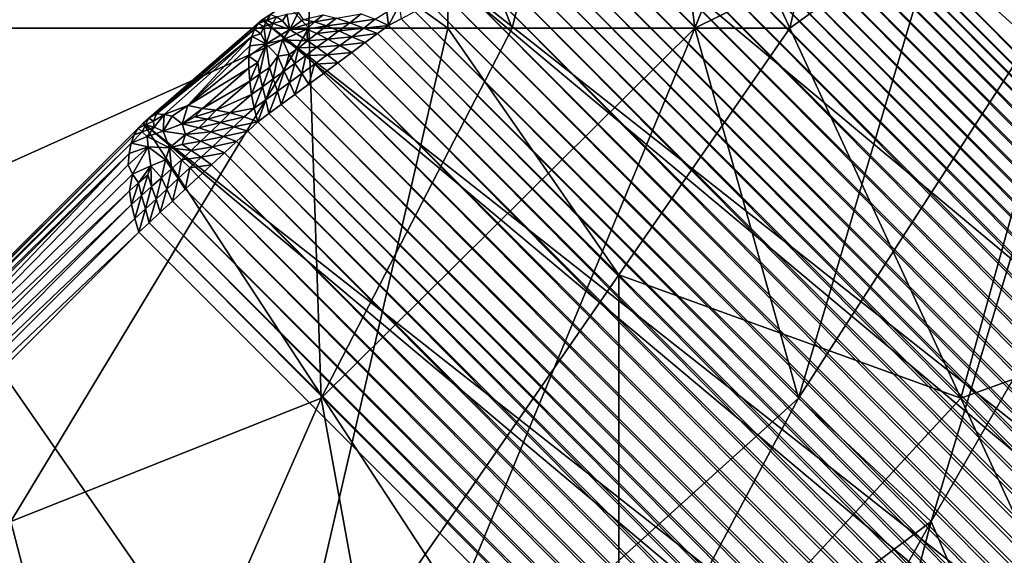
# Model space of a CAD drawing. Extents: x -0.3 to 0.3, y -0.266 to 0.266.
# Tile 122 of 256: x -0.24245 to -0.23292, y 0.19917 to 0.20436. Entities that reach past the tile are written whole.
import ezdxf

# ---------------------------------------------------------------- set-up
doc = ezdxf.new("R2010")
doc.units = 0

msp = doc.modelspace()

# ---------------------------------------------------------------- linework, layer by layer
for points in [[(-0.2383077, 0.204275, 1.178124), (-0.2383077, 0.2114406, 1.1786654), (-0.2449286, 0.2090521, 1.1808113)], [(-0.2349973, 0.204275, 1.1767485), (-0.233342, 0.2114406, 1.1769414), (-0.2383077, 0.2114406, 1.1786654)], [(-0.2349973, 0.204275, 1.1767485), (-0.2383077, 0.2114406, 1.1786654), (-0.2383077, 0.204275, 1.178124)], [(-0.2365003, 0.2090521, 0.8666228), (-0.2330611, 0.2114406, 0.8588167), (-0.2359153, 0.204275, 0.8572555)], [(-0.2334953, 0.2054693, 0.8494494), (-0.2359153, 0.204275, 0.8572555), (-0.2330611, 0.2114406, 0.8588167)], [(-0.2349973, 0.204275, 1.1767485), (-0.2316868, 0.2066635, 1.175662), (-0.233342, 0.2114406, 1.1769414)], [(-0.2449286, 0.204275, 1.1807516), (-0.2383077, 0.204275, 1.178124), (-0.2449286, 0.2090521, 1.1808113)], [(-0.2395802, 0.2090521, 0.8759901), (-0.2396533, 0.204275, 0.8697453), (-0.2429354, 0.2078578, 0.8837962)], [(-0.2376858, 0.204275, 0.8635004), (-0.2396533, 0.204275, 0.8697453), (-0.2395802, 0.2090521, 0.8759901)], [(-0.2376858, 0.204275, 0.8635004), (-0.2395802, 0.2090521, 0.8759901), (-0.2365003, 0.2090521, 0.8666228)], [(-0.2365003, 0.2090521, 0.8666228), (-0.2359153, 0.204275, 0.8572555), (-0.2376858, 0.204275, 0.8635004)], [(-0.2429354, 0.2078578, 0.8837962), (-0.2396533, 0.204275, 0.8697453), (-0.2449693, 0.2018865, 0.882235)], [(-0.2342118, 0.2066809, 0.0024797), (-0.2060976, 0.177305, 0.0023516), (-0.2352467, 0.2064856, 0.0023385)], [(-0.1964113, 0.174949, 0.5771471), (-0.2342118, 0.2066809, 0.0024797), (-0.2352467, 0.2064856, 0.0023385)], [(-0.233342, 0.2006922, 1.1756082), (-0.2316868, 0.2066635, 1.175662), (-0.2349973, 0.204275, 1.1767485)], [(-0.1948532, 0.1750586, 0.5769998), (-0.2325761, 0.206725, 0.0035146), (-0.2342118, 0.2066809, 0.0024797)], [(-0.2325761, 0.206725, 0.0035146), (-0.2058785, 0.1783476, 0.0024797), (-0.2342118, 0.2066809, 0.0024797)], [(-0.1948532, 0.1750586, 0.5769998), (-0.2342118, 0.2066809, 0.0024797), (-0.1964113, 0.174949, 0.5771471)], [(-0.2342118, 0.2066809, 0.0024797), (-0.2058785, 0.1783476, 0.0024797), (-0.2060976, 0.177305, 0.0023516)], [(-0.233342, 0.2006922, 1.1756082), (-0.2300316, 0.2018865, 1.1741434), (-0.2316868, 0.2066635, 1.175662)], [(-0.2352467, 0.2064856, 0.0023385), (-0.2374159, 0.2058528, 0.0017095), (-0.1994246, 0.1741279, 0.57737)], [(-0.2061356, 0.1772379, 0.002231), (-0.2353611, 0.2064553, 0.002259), (-0.2352467, 0.2064856, 0.0023385)], [(-0.2061356, 0.1772379, 0.002231), (-0.2352467, 0.2064856, 0.0023385), (-0.2060976, 0.177305, 0.0023516)], [(-0.1964113, 0.174949, 0.5771471), (-0.2352467, 0.2064856, 0.0023385), (-0.1979438, 0.174637, 0.5772712)], [(-0.1994246, 0.1741279, 0.57737), (-0.1979438, 0.174637, 0.5772712), (-0.2352467, 0.2064856, 0.0023385)], [(-0.2062721, 0.1771016, 0.0019761), (-0.2355186, 0.2063653, 0.0019689), (-0.2354558, 0.2064238, 0.0021356)], [(-0.2061942, 0.1771695, 0.0021048), (-0.2354558, 0.2064238, 0.0021356), (-0.2353611, 0.2064553, 0.002259)], [(-0.2062721, 0.1771016, 0.0019761), (-0.2354558, 0.2064238, 0.0021356), (-0.2061942, 0.1771695, 0.0021048)], [(-0.2061942, 0.1771695, 0.0021048), (-0.2353611, 0.2064553, 0.002259), (-0.2061356, 0.1772379, 0.002231)], [(-0.2064777, 0.1769738, 0.0017242), (-0.2356887, 0.206194, 0.0017202), (-0.2356063, 0.2062877, 0.0018427)], [(-0.2063674, 0.1770358, 0.0018482), (-0.2356063, 0.2062877, 0.0018427), (-0.2355186, 0.2063653, 0.0019689)], [(-0.2064777, 0.1769738, 0.0017242), (-0.2356063, 0.2062877, 0.0018427), (-0.2063674, 0.1770358, 0.0018482)], [(-0.2063674, 0.1770358, 0.0018482), (-0.2355186, 0.2063653, 0.0019689), (-0.2062721, 0.1771016, 0.0019761)], [(-0.2066003, 0.176917, 0.0016071), (-0.2357639, 0.2060866, 0.0016044), (-0.2356887, 0.206194, 0.0017202)], [(-0.2066003, 0.176917, 0.0016071), (-0.2356887, 0.206194, 0.0017202), (-0.2064777, 0.1769738, 0.0017242)], [(-0.2067322, 0.1768669, 0.0014997), (-0.2358301, 0.2059683, 0.0014982), (-0.2357639, 0.2060866, 0.0016044)], [(-0.2067322, 0.1768669, 0.0014997), (-0.2357639, 0.2060866, 0.0016044), (-0.2066003, 0.176917, 0.0016071)], [(-0.20687, 0.1768247, 0.0014049), (-0.2358856, 0.2058418, 0.0014041), (-0.2358301, 0.2059683, 0.0014982)], [(-0.20687, 0.1768247, 0.0014049), (-0.2358301, 0.2059683, 0.0014982), (-0.2067322, 0.1768669, 0.0014997)], [(-0.1994246, 0.1741279, 0.57737), (-0.2374159, 0.2058528, 0.0017095), (-0.2388232, 0.205189, 0.0011957)], [(-0.2070106, 0.1767914, 0.0013248), (-0.2359291, 0.2057103, 0.0013245), (-0.2358856, 0.2058418, 0.0014041)], [(-0.2070106, 0.1767914, 0.0013248), (-0.2358856, 0.2058418, 0.0014041), (-0.20687, 0.1768247, 0.0014049)], [(-0.2071517, 0.1767644, 0.0012597), (-0.2359632, 0.2055759, 0.0012597), (-0.2359291, 0.2057103, 0.0013245)], [(-0.2071517, 0.1767644, 0.0012597), (-0.2359291, 0.2057103, 0.0013245), (-0.2070106, 0.1767914, 0.0013248)], [(-0.2072625, 0.1765157, 0.0011404), (-0.2362303, 0.2054834, 0.0011404), (-0.2360888, 0.2055326, 0.0012025)], [(-0.2072037, 0.1766475, 0.0012025), (-0.2360888, 0.2055326, 0.0012025), (-0.2359632, 0.2055759, 0.0012597)], [(-0.2072625, 0.1765157, 0.0011404), (-0.2360888, 0.2055326, 0.0012025), (-0.2072037, 0.1766475, 0.0012025)], [(-0.2072037, 0.1766475, 0.0012025), (-0.2359632, 0.2055759, 0.0012597), (-0.2071517, 0.1767644, 0.0012597)], [(-0.2073951, 0.1762211, 0.0010082), (-0.2365465, 0.2053724, 0.0010082), (-0.236384, 0.2054296, 0.0010751)], [(-0.2073268, 0.1763724, 0.001075), (-0.236384, 0.2054296, 0.0010751), (-0.2362303, 0.2054834, 0.0011404)], [(-0.2073951, 0.1762211, 0.0010082), (-0.236384, 0.2054296, 0.0010751), (-0.2073268, 0.1763724, 0.001075)], [(-0.2073268, 0.1763724, 0.001075), (-0.2362303, 0.2054834, 0.0011404), (-0.2072625, 0.1765157, 0.0011404)], [(-0.2349125, 0.2006922, 0.8478882), (-0.2359153, 0.204275, 0.8572555), (-0.2334953, 0.2054693, 0.8494494)], [(-0.2334953, 0.2054693, 0.8494494), (-0.231824, 0.2054693, 0.8416433), (-0.2349125, 0.2006922, 0.8478882)], [(-0.231824, 0.2054693, 0.8416433), (-0.2336268, 0.199498, 0.8400821), (-0.2349125, 0.2006922, 0.8478882)], [(-0.231824, 0.2054693, 0.8416433), (-0.2308772, 0.204275, 0.8338372), (-0.2336268, 0.199498, 0.8400821)], [(-0.2074655, 0.1760654, 0.0009411), (-0.2367134, 0.2053133, 0.0009411), (-0.2365465, 0.2053724, 0.0010082)], [(-0.2074655, 0.1760654, 0.0009411), (-0.2365465, 0.2053724, 0.0010082), (-0.2073951, 0.1762211, 0.0010082)], [(-0.2076061, 0.1757565, 0.0008137), (-0.2370448, 0.2051951, 0.0008137), (-0.2368809, 0.2052538, 0.0008758)], [(-0.2075365, 0.1759093, 0.0008758), (-0.2368809, 0.2052538, 0.0008758), (-0.2367134, 0.2053133, 0.0009411)], [(-0.2076061, 0.1757565, 0.0008137), (-0.2368809, 0.2052538, 0.0008758), (-0.2075365, 0.1759093, 0.0008758)], [(-0.2075365, 0.1759093, 0.0008758), (-0.2367134, 0.2053133, 0.0009411), (-0.2074655, 0.1760654, 0.0009411)], [(-0.2388525, 0.2051699, 0.001063), (-0.2401044, 0.2043545, 0.0008872), (-0.2388232, 0.205189, 0.0011957)], [(-0.2008284, 0.1734303, 0.5774418), (-0.2388232, 0.205189, 0.0011957), (-0.2401044, 0.2043545, 0.0008872)], [(-0.2388525, 0.2051699, 0.001063), (-0.2400255, 0.2044065, 0.0007814), (-0.2401044, 0.2043545, 0.0008872)], [(-0.1994246, 0.1741279, 0.57737), (-0.2388232, 0.205189, 0.0011957), (-0.2008284, 0.1734303, 0.5774418)], [(-0.2077349, 0.1754759, 0.0007054), (-0.2373455, 0.2050866, 0.0007054), (-0.2372009, 0.205139, 0.0007565)], [(-0.2076728, 0.1756109, 0.0007565), (-0.2372009, 0.205139, 0.0007565), (-0.2370448, 0.2051951, 0.0008137)], [(-0.2077349, 0.1754759, 0.0007054), (-0.2372009, 0.205139, 0.0007565), (-0.2076728, 0.1756109, 0.0007565)], [(-0.2076728, 0.1756109, 0.0007565), (-0.2370448, 0.2051951, 0.0008137), (-0.2076061, 0.1757565, 0.0008137)], [(-0.2077921, 0.1753526, 0.0006607), (-0.2374776, 0.2050382, 0.0006607), (-0.2373455, 0.2050866, 0.0007054)], [(-0.2077921, 0.1753526, 0.0006607), (-0.2373455, 0.2050866, 0.0007054), (-0.2077349, 0.1754759, 0.0007054)], [(-0.2079344, 0.1751166, 0.0005754), (-0.2377262, 0.2049084, 0.0005754), (-0.2375946, 0.2049772, 0.0006195)], [(-0.207859, 0.1752416, 0.0006195), (-0.2375946, 0.2049772, 0.0006195), (-0.2374776, 0.2050382, 0.0006607)], [(-0.2079344, 0.1751166, 0.0005754), (-0.2375946, 0.2049772, 0.0006195), (-0.207859, 0.1752416, 0.0006195)], [(-0.207859, 0.1752416, 0.0006195), (-0.2374776, 0.2050382, 0.0006607), (-0.2077921, 0.1753526, 0.0006607)], [(-0.2080165, 0.1749809, 0.0005298), (-0.2378691, 0.2048334, 0.0005298), (-0.2377262, 0.2049084, 0.0005754)], [(-0.2080165, 0.1749809, 0.0005298), (-0.2377262, 0.2049084, 0.0005754), (-0.2079344, 0.1751166, 0.0005754)], [(-0.2081926, 0.1746905, 0.0004379), (-0.2381749, 0.2046727, 0.0004379), (-0.2380199, 0.2047542, 0.0004835)], [(-0.2081033, 0.1748376, 0.0004836), (-0.2380199, 0.2047542, 0.0004835), (-0.2378691, 0.2048334, 0.0005298)], [(-0.2081926, 0.1746905, 0.0004379), (-0.2380199, 0.2047542, 0.0004835), (-0.2081033, 0.1748376, 0.0004836)], [(-0.2081033, 0.1748376, 0.0004836), (-0.2378691, 0.2048334, 0.0005298), (-0.2080165, 0.1749809, 0.0005298)], [(-0.2082823, 0.1745429, 0.000394), (-0.2383301, 0.2045908, 0.000394), (-0.2381749, 0.2046727, 0.0004379)], [(-0.2082823, 0.1745429, 0.000394), (-0.2381749, 0.2046727, 0.0004379), (-0.2081926, 0.1746905, 0.0004379)], [(-0.20837, 0.1743988, 0.0003529), (-0.2384819, 0.2045106, 0.0003529), (-0.2383301, 0.2045908, 0.000394)], [(-0.20837, 0.1743988, 0.0003529), (-0.2383301, 0.2045908, 0.000394), (-0.2082823, 0.1745429, 0.000394)], [(-0.2388811, 0.2042987, 0.0002556), (-0.2388996, 0.2044312, 0.0002825), (-0.2387803, 0.2044933, 0.0003202)], [(-0.2388811, 0.2042987, 0.0002556), (-0.2387803, 0.2044933, 0.0003202), (-0.2387602, 0.2043631, 0.0002831)], [(-0.2084537, 0.1742614, 0.0003156), (-0.2386265, 0.2044341, 0.0003156), (-0.2384819, 0.2045106, 0.0003529)], [(-0.2084537, 0.1742614, 0.0003156), (-0.2384819, 0.2045106, 0.0003529), (-0.20837, 0.1743988, 0.0003529)], [(-0.2401044, 0.2043545, 0.0008872), (-0.2400255, 0.2044065, 0.0007814), (-0.2400574, 0.2043497, 0.0006757)], [(-0.2400255, 0.2044065, 0.0007814), (-0.2399659, 0.2043833, 0.0005922), (-0.2400574, 0.2043497, 0.0006757)], [(-0.2400574, 0.2043497, 0.0006757), (-0.2399659, 0.2043833, 0.0005922), (-0.2400011, 0.2043178, 0.0005071)], [(-0.2399659, 0.2043833, 0.0005922), (-0.2399089, 0.2043435, 0.0004457), (-0.2400011, 0.2043178, 0.0005071)], [(-0.2399659, 0.2043833, 0.0005922), (-0.2398656, 0.20441, 0.0005134), (-0.2399089, 0.2043435, 0.0004457)], [(-0.2398656, 0.20441, 0.0005134), (-0.2398367, 0.2042592, 0.0003082), (-0.2399089, 0.2043435, 0.0004457)], [(-0.2398656, 0.20441, 0.0005134), (-0.2397556, 0.204424, 0.0004424), (-0.2398367, 0.2042592, 0.0003082)], [(-0.2397556, 0.204424, 0.0004424), (-0.2397071, 0.2043562, 0.0003415), (-0.2398367, 0.2042592, 0.0003082)], [(-0.2395137, 0.204404, 0.0003309), (-0.2395978, 0.2043334, 0.0003017), (-0.2397071, 0.2043562, 0.0003415)], [(-0.2393857, 0.2043709, 0.0002916), (-0.2395978, 0.2043334, 0.0003017), (-0.2395137, 0.204404, 0.0003309)], [(-0.2391453, 0.2044116, 0.0002738), (-0.2392552, 0.2043265, 0.0002631), (-0.2393857, 0.2043709, 0.0002916)], [(-0.2390096, 0.2043601, 0.0002569), (-0.2392552, 0.2043265, 0.0002631), (-0.2391453, 0.2044116, 0.0002738)], [(-0.2388811, 0.2042987, 0.0002556), (-0.2390096, 0.2043601, 0.0002569), (-0.2388996, 0.2044312, 0.0002825)], [(-0.2085313, 0.1741343, 0.0002831), (-0.2387602, 0.2043631, 0.0002831), (-0.2386265, 0.2044341, 0.0003156)], [(-0.2085313, 0.1741343, 0.0002831), (-0.2386265, 0.2044341, 0.0003156), (-0.2084537, 0.1742614, 0.0003156)], [(-0.2401452, 0.204319, 0.0007606), (-0.2412582, 0.2033531, 0.0007829), (-0.2401044, 0.2043545, 0.0008872)], [(-0.202131, 0.1725562, 0.5774854), (-0.2401044, 0.2043545, 0.0008872), (-0.2412582, 0.2033531, 0.0007829)], [(-0.2401452, 0.204319, 0.0007606), (-0.2412011, 0.2034026, 0.0006655), (-0.2412582, 0.2033531, 0.0007829)], [(-0.2401797, 0.2042651, 0.0006362), (-0.2412011, 0.2034026, 0.0006655), (-0.2401452, 0.204319, 0.0007606)], [(-0.2401452, 0.204319, 0.0007606), (-0.2400897, 0.2042885, 0.0005719), (-0.2401797, 0.2042651, 0.0006362)], [(-0.2401797, 0.2042651, 0.0006362), (-0.2400897, 0.2042885, 0.0005719), (-0.2401188, 0.2042187, 0.000472)], [(-0.2401044, 0.2043545, 0.0008872), (-0.2400574, 0.2043497, 0.0006757), (-0.2401452, 0.204319, 0.0007606)], [(-0.2401452, 0.204319, 0.0007606), (-0.2400574, 0.2043497, 0.0006757), (-0.2400897, 0.2042885, 0.0005719)], [(-0.2400897, 0.2042885, 0.0005719), (-0.2400679, 0.204121, 0.0003152), (-0.2401188, 0.2042187, 0.000472)], [(-0.2008284, 0.1734303, 0.5774418), (-0.2401044, 0.2043545, 0.0008872), (-0.202131, 0.1725562, 0.5774854)], [(-0.2400574, 0.2043497, 0.0006757), (-0.2400011, 0.2043178, 0.0005071), (-0.2400897, 0.2042885, 0.0005719)], [(-0.2400897, 0.2042885, 0.0005719), (-0.2400011, 0.2043178, 0.0005071), (-0.2400679, 0.204121, 0.0003152)], [(-0.2400011, 0.2043178, 0.0005071), (-0.2398367, 0.2042592, 0.0003082), (-0.2400679, 0.204121, 0.0003152)], [(-0.2400011, 0.2043178, 0.0005071), (-0.2399089, 0.2043435, 0.0004457), (-0.2398367, 0.2042592, 0.0003082)], [(-0.2395978, 0.2043334, 0.0003017), (-0.2398367, 0.2042592, 0.0003082), (-0.2397071, 0.2043562, 0.0003415)], [(-0.2395978, 0.2043334, 0.0003017), (-0.2396741, 0.2042647, 0.0002733), (-0.2398367, 0.2042592, 0.0003082)], [(-0.2394835, 0.2042955, 0.0002691), (-0.2396741, 0.2042647, 0.0002733), (-0.2395978, 0.2043334, 0.0003017)], [(-0.2394835, 0.2042955, 0.0002691), (-0.2395761, 0.2042225, 0.0002449), (-0.2396741, 0.2042647, 0.0002733)], [(-0.2393857, 0.2043709, 0.0002916), (-0.2394835, 0.2042955, 0.0002691), (-0.2395978, 0.2043334, 0.0003017)], [(-0.2393632, 0.2042461, 0.0002435), (-0.2395761, 0.2042225, 0.0002449), (-0.2394835, 0.2042955, 0.0002691)], [(-0.2392552, 0.2043265, 0.0002631), (-0.2394835, 0.2042955, 0.0002691), (-0.2393857, 0.2043709, 0.0002916)], [(-0.2392552, 0.2043265, 0.0002631), (-0.2393632, 0.2042461, 0.0002435), (-0.2394835, 0.2042955, 0.0002691)], [(-0.2391223, 0.2042749, 0.000244), (-0.2393632, 0.2042461, 0.0002435), (-0.2392552, 0.2043265, 0.0002631)], [(-0.2390096, 0.2043601, 0.0002569), (-0.2391223, 0.2042749, 0.000244), (-0.2392552, 0.2043265, 0.0002631)], [(-0.2388811, 0.2042987, 0.0002556), (-0.2391223, 0.2042749, 0.000244), (-0.2390096, 0.2043601, 0.0002569)], [(-0.2388811, 0.2042987, 0.0002556), (-0.2389873, 0.2042208, 0.0002311), (-0.2391223, 0.2042749, 0.000244)], [(-0.2086826, 0.1739162, 0.0002311), (-0.2389873, 0.2042208, 0.0002311), (-0.2388811, 0.2042987, 0.0002556)], [(-0.2086018, 0.1740194, 0.0002556), (-0.2388811, 0.2042987, 0.0002556), (-0.2387602, 0.2043631, 0.0002831)], [(-0.2086826, 0.1739162, 0.0002311), (-0.2388811, 0.2042987, 0.0002556), (-0.2086018, 0.1740194, 0.0002556)], [(-0.2086018, 0.1740194, 0.0002556), (-0.2387602, 0.2043631, 0.0002831), (-0.2085313, 0.1741343, 0.0002831)], [(-0.2425381, 0.199498, 0.8728676), (-0.2449693, 0.2018865, 0.882235), (-0.2396533, 0.204275, 0.8697453)], [(-0.2399629, 0.1971094, 1.1786457), (-0.2383077, 0.204275, 1.178124), (-0.2449286, 0.204275, 1.1807516)], [(-0.2432734, 0.1959152, 1.1802571), (-0.2399629, 0.1971094, 1.1786457), (-0.2449286, 0.204275, 1.1807516)], [(-0.2395335, 0.2006922, 0.8650616), (-0.2425381, 0.199498, 0.8728676), (-0.2396533, 0.204275, 0.8697453)], [(-0.2401797, 0.2042651, 0.0006362), (-0.2411265, 0.2034433, 0.0005512), (-0.2412011, 0.2034026, 0.0006655)], [(-0.2402062, 0.2041926, 0.0005174), (-0.2411265, 0.2034433, 0.0005512), (-0.2401797, 0.2042651, 0.0006362)], [(-0.2402062, 0.2041926, 0.0005174), (-0.2410544, 0.2034381, 0.0004127), (-0.2411265, 0.2034433, 0.0005512)], [(-0.240824, 0.2035245, 0.0002885), (-0.2410544, 0.2034381, 0.0004127), (-0.2402062, 0.2041926, 0.0005174)], [(-0.2402062, 0.2041926, 0.0005174), (-0.2402243, 0.2041035, 0.0004073), (-0.240824, 0.2035245, 0.0002885)], [(-0.2402062, 0.2041926, 0.0005174), (-0.2400679, 0.204121, 0.0003152), (-0.2402243, 0.2041035, 0.0004073)], [(-0.2401797, 0.2042651, 0.0006362), (-0.2401188, 0.2042187, 0.000472), (-0.2402062, 0.2041926, 0.0005174)], [(-0.2402062, 0.2041926, 0.0005174), (-0.2401188, 0.2042187, 0.000472), (-0.2400679, 0.204121, 0.0003152)], [(-0.2398367, 0.2042592, 0.0003082), (-0.2399075, 0.2041595, 0.0002596), (-0.2400679, 0.204121, 0.0003152)], [(-0.2399629, 0.1971094, 1.1786457), (-0.2366525, 0.2018865, 1.1772726), (-0.2383077, 0.204275, 1.178124)], [(-0.2396651, 0.2041512, 0.0002226), (-0.2399075, 0.2041595, 0.0002596), (-0.2398367, 0.2042592, 0.0003082)], [(-0.2396741, 0.2042647, 0.0002733), (-0.2396651, 0.2041512, 0.0002226), (-0.2398367, 0.2042592, 0.0003082)], [(-0.2395761, 0.2042225, 0.0002449), (-0.2396651, 0.2041512, 0.0002226), (-0.2396741, 0.2042647, 0.0002733)], [(-0.2394697, 0.2041673, 0.0002206), (-0.2396651, 0.2041512, 0.0002226), (-0.2395761, 0.2042225, 0.0002449)], [(-0.2396533, 0.204275, 0.8697453), (-0.2376858, 0.204275, 0.8635004), (-0.2395335, 0.2006922, 0.8650616)], [(-0.2393632, 0.2042461, 0.0002435), (-0.2394697, 0.2041673, 0.0002206), (-0.2395761, 0.2042225, 0.0002449)], [(-0.2359153, 0.204275, 0.8572555), (-0.2395335, 0.2006922, 0.8650616), (-0.2376858, 0.204275, 0.8635004)], [(-0.2359153, 0.204275, 0.8572555), (-0.2388812, 0.1971094, 0.8588167), (-0.2395335, 0.2006922, 0.8650616)], [(-0.2392367, 0.2041908, 0.0002233), (-0.2394697, 0.2041673, 0.0002206), (-0.2393632, 0.2042461, 0.0002435)], [(-0.2392367, 0.2041908, 0.0002233), (-0.2393548, 0.2041046, 0.0001997), (-0.2394697, 0.2041673, 0.0002206)], [(-0.2391223, 0.2042749, 0.000244), (-0.2392367, 0.2041908, 0.0002233), (-0.2393632, 0.2042461, 0.0002435)], [(-0.2391066, 0.2041334, 0.0002059), (-0.2393548, 0.2041046, 0.0001997), (-0.2392367, 0.2041908, 0.0002233)], [(-0.2389873, 0.2042208, 0.0002311), (-0.2392367, 0.2041908, 0.0002233), (-0.2391223, 0.2042749, 0.000244)], [(-0.2389873, 0.2042208, 0.0002311), (-0.2391066, 0.2041334, 0.0002059), (-0.2392367, 0.2041908, 0.0002233)], [(-0.2087735, 0.1738003, 0.0002059), (-0.2391066, 0.2041334, 0.0002059), (-0.2389873, 0.2042208, 0.0002311)], [(-0.2087735, 0.1738003, 0.0002059), (-0.2389873, 0.2042208, 0.0002311), (-0.2086826, 0.1739162, 0.0002311)], [(-0.2349125, 0.2006922, 0.8478882), (-0.2388812, 0.1971094, 0.8588167), (-0.2359153, 0.204275, 0.8572555)], [(-0.2366525, 0.2018865, 1.1772726), (-0.2349973, 0.204275, 1.1767485), (-0.2383077, 0.204275, 1.178124)], [(-0.2366525, 0.2018865, 1.1772726), (-0.233342, 0.2006922, 1.1756082), (-0.2349973, 0.204275, 1.1767485)], [(-0.233118, 0.1983037, 0.8353984), (-0.2336268, 0.199498, 0.8400821), (-0.2308772, 0.204275, 0.8338372)], [(-0.2319841, 0.199498, 0.8307148), (-0.233118, 0.1983037, 0.8353984), (-0.2308772, 0.204275, 0.8338372)], [(-0.240234, 0.2040009, 0.0003074), (-0.240824, 0.2035245, 0.0002885), (-0.2402243, 0.2041035, 0.0004073)], [(-0.2401462, 0.2039422, 0.0002229), (-0.240234, 0.2040009, 0.0003074), (-0.2400679, 0.204121, 0.0003152)], [(-0.2402243, 0.2041035, 0.0004073), (-0.2400679, 0.204121, 0.0003152), (-0.240234, 0.2040009, 0.0003074)], [(-0.2401298, 0.2038282, 0.0001643), (-0.2401462, 0.2039422, 0.0002229), (-0.2400679, 0.204121, 0.0003152)], [(-0.2401298, 0.2038282, 0.0001643), (-0.2400679, 0.204121, 0.0003152), (-0.2400337, 0.2038938, 0.0001757)], [(-0.2400679, 0.204121, 0.0003152), (-0.2399075, 0.2041595, 0.0002596), (-0.2399549, 0.2040022, 0.0002041)], [(-0.2400337, 0.2038938, 0.0001757), (-0.2400679, 0.204121, 0.0003152), (-0.2399549, 0.2040022, 0.0002041)], [(-0.2399549, 0.2040022, 0.0002041), (-0.2399075, 0.2041595, 0.0002596), (-0.2398453, 0.204019, 0.000193)], [(-0.2396651, 0.2041512, 0.0002226), (-0.2397538, 0.2040828, 0.0002044), (-0.2399075, 0.2041595, 0.0002596)], [(-0.2398453, 0.204019, 0.000193), (-0.2399075, 0.2041595, 0.0002596), (-0.2397538, 0.2040828, 0.0002044)], [(-0.2395758, 0.2040881, 0.0001984), (-0.2397538, 0.2040828, 0.0002044), (-0.2396651, 0.2041512, 0.0002226)], [(-0.2395758, 0.2040881, 0.0001984), (-0.2396819, 0.2040094, 0.0001788), (-0.2397538, 0.2040828, 0.0002044)], [(-0.2394764, 0.2040155, 0.0001765), (-0.2396819, 0.2040094, 0.0001788), (-0.2395758, 0.2040881, 0.0001984)], [(-0.2394697, 0.2041673, 0.0002206), (-0.2395758, 0.2040881, 0.0001984), (-0.2396651, 0.2041512, 0.0002226)], [(-0.2393548, 0.2041046, 0.0001997), (-0.2395758, 0.2040881, 0.0001984), (-0.2394697, 0.2041673, 0.0002206)], [(-0.2393548, 0.2041046, 0.0001997), (-0.2394764, 0.2040155, 0.0001765), (-0.2395758, 0.2040881, 0.0001984)], [(-0.239236, 0.2040384, 0.0001807), (-0.2394764, 0.2040155, 0.0001765), (-0.2393548, 0.2041046, 0.0001997)], [(-0.2391066, 0.2041334, 0.0002059), (-0.239236, 0.2040384, 0.0001807), (-0.2393548, 0.2041046, 0.0001997)], [(-0.2088721, 0.1736745, 0.0001807), (-0.239236, 0.2040384, 0.0001807), (-0.2391066, 0.2041334, 0.0002059)], [(-0.2088721, 0.1736745, 0.0001807), (-0.2391066, 0.2041334, 0.0002059), (-0.2087735, 0.1738003, 0.0002059)], [(-0.2402338, 0.2038854, 0.0002226), (-0.240824, 0.2035245, 0.0002885), (-0.240234, 0.2040009, 0.0003074)], [(-0.2402338, 0.2038854, 0.0002226), (-0.240234, 0.2040009, 0.0003074), (-0.2401462, 0.2039422, 0.0002229)], [(-0.2399982, 0.203782, 0.0001371), (-0.2400337, 0.2038938, 0.0001757), (-0.2399549, 0.2040022, 0.0002041)], [(-0.2399982, 0.203782, 0.0001371), (-0.2399549, 0.2040022, 0.0002041), (-0.2398934, 0.2038569, 0.0001508)], [(-0.2398934, 0.2038569, 0.0001508), (-0.2399549, 0.2040022, 0.0002041), (-0.2398453, 0.204019, 0.000193)], [(-0.2398934, 0.2038569, 0.0001508), (-0.2398453, 0.204019, 0.000193), (-0.2397878, 0.2039326, 0.0001639)], [(-0.2397878, 0.2039326, 0.0001639), (-0.2398453, 0.204019, 0.000193), (-0.2397538, 0.2040828, 0.0002044)], [(-0.2397878, 0.2039326, 0.0001639), (-0.2397538, 0.2040828, 0.0002044), (-0.2396819, 0.2040094, 0.0001788)], [(-0.2397216, 0.2038355, 0.0001371), (-0.2397878, 0.2039326, 0.0001639), (-0.2396819, 0.2040094, 0.0001788)], [(-0.2397216, 0.2038355, 0.0001371), (-0.2396819, 0.2040094, 0.0001788), (-0.2395994, 0.2039252, 0.0001552)], [(-0.2394764, 0.2040155, 0.0001765), (-0.2395994, 0.2039252, 0.0001552), (-0.2396819, 0.2040094, 0.0001788)], [(-0.2393724, 0.2039382, 0.000156), (-0.2395994, 0.2039252, 0.0001552), (-0.2394764, 0.2040155, 0.0001765)], [(-0.239236, 0.2040384, 0.0001807), (-0.2393724, 0.2039382, 0.000156), (-0.2394764, 0.2040155, 0.0001765)], [(-0.2089761, 0.1735419, 0.000156), (-0.2393724, 0.2039382, 0.000156), (-0.239236, 0.2040384, 0.0001807)], [(-0.2089761, 0.1735419, 0.000156), (-0.239236, 0.2040384, 0.0001807), (-0.2088721, 0.1736745, 0.0001807)], [(-0.2402252, 0.2037618, 0.0001524), (-0.2402338, 0.2038854, 0.0002226), (-0.2401462, 0.2039422, 0.0002229)], [(-0.2402252, 0.2037618, 0.0001524), (-0.2401462, 0.2039422, 0.0002229), (-0.2401298, 0.2038282, 0.0001643)], [(-0.2398415, 0.2037475, 0.0001208), (-0.2398934, 0.2038569, 0.0001508), (-0.2397878, 0.2039326, 0.0001639)], [(-0.2398415, 0.2037475, 0.0001208), (-0.2397878, 0.2039326, 0.0001639), (-0.2397216, 0.2038355, 0.0001371)], [(-0.2396526, 0.2037323, 0.0001108), (-0.2397216, 0.2038355, 0.0001371), (-0.2395994, 0.2039252, 0.0001552)], [(-0.2396526, 0.2037323, 0.0001108), (-0.2395994, 0.2039252, 0.0001552), (-0.2395124, 0.2038354, 0.0001324)], [(-0.2393724, 0.2039382, 0.000156), (-0.2395124, 0.2038354, 0.0001324), (-0.2395994, 0.2039252, 0.0001552)], [(-0.2090829, 0.1734059, 0.0001324), (-0.2395124, 0.2038354, 0.0001324), (-0.2393724, 0.2039382, 0.000156)], [(-0.2090829, 0.1734059, 0.0001324), (-0.2393724, 0.2039382, 0.000156), (-0.2089761, 0.1735419, 0.000156)], [(-0.2402338, 0.2038854, 0.0002226), (-0.2406829, 0.2034959, 0.0001829), (-0.240824, 0.2035245, 0.0002885)], [(-0.2402252, 0.2037618, 0.0001524), (-0.2406829, 0.2034959, 0.0001829), (-0.2402338, 0.2038854, 0.0002226)], [(-0.2402075, 0.2036321, 0.0000999), (-0.2402252, 0.2037618, 0.0001524), (-0.2401298, 0.2038282, 0.0001643)], [(-0.2402075, 0.2036321, 0.0000999), (-0.2401298, 0.2038282, 0.0001643), (-0.2401032, 0.2037069, 0.0001196)], [(-0.2401032, 0.2037069, 0.0001196), (-0.2401298, 0.2038282, 0.0001643), (-0.2400337, 0.2038938, 0.0001757)], [(-0.2401032, 0.2037069, 0.0001196), (-0.2400337, 0.2038938, 0.0001757), (-0.2399982, 0.203782, 0.0001371)], [(-0.239958, 0.2036623, 0.000105), (-0.2399982, 0.203782, 0.0001371), (-0.2398934, 0.2038569, 0.0001508)], [(-0.239958, 0.2036623, 0.000105), (-0.2398934, 0.2038569, 0.0001508), (-0.2398415, 0.2037475, 0.0001208)], [(-0.2397895, 0.2036317, 0.0000914), (-0.2398415, 0.2037475, 0.0001208), (-0.2397216, 0.2038355, 0.0001371)], [(-0.2397895, 0.2036317, 0.0000914), (-0.2397216, 0.2038355, 0.0001371), (-0.2396526, 0.2037323, 0.0001108)], [(-0.2091899, 0.1732696, 0.0001107), (-0.2396526, 0.2037323, 0.0001108), (-0.2395124, 0.2038354, 0.0001324)], [(-0.2091899, 0.1732696, 0.0001107), (-0.2395124, 0.2038354, 0.0001324), (-0.2090829, 0.1734059, 0.0001324)], [(-0.2402252, 0.2037618, 0.0001524), (-0.2405498, 0.2034802, 0.0001239), (-0.2406829, 0.2034959, 0.0001829)], [(-0.2402075, 0.2036321, 0.0000999), (-0.2405498, 0.2034802, 0.0001239), (-0.2402252, 0.2037618, 0.0001524)], [(-0.2401812, 0.2034998, 0.0000665), (-0.2402075, 0.2036321, 0.0000999), (-0.2401032, 0.2037069, 0.0001196)], [(-0.2401812, 0.2034998, 0.0000665), (-0.2401032, 0.2037069, 0.0001196), (-0.2400711, 0.2035799, 0.0000872)], [(-0.2400711, 0.2035799, 0.0000872), (-0.2401032, 0.2037069, 0.0001196), (-0.2399982, 0.203782, 0.0001371)], [(-0.2400711, 0.2035799, 0.0000872), (-0.2399982, 0.203782, 0.0001371), (-0.239958, 0.2036623, 0.000105)], [(-0.2399198, 0.2035359, 0.0000747), (-0.239958, 0.2036623, 0.000105), (-0.2398415, 0.2037475, 0.0001208)], [(-0.2399198, 0.2035359, 0.0000747), (-0.2398415, 0.2037475, 0.0001208), (-0.2397895, 0.2036317, 0.0000914)], [(-0.2092944, 0.1731366, 0.0000914), (-0.2397895, 0.2036317, 0.0000914), (-0.2396526, 0.2037323, 0.0001108)], [(-0.2092944, 0.1731366, 0.0000914), (-0.2396526, 0.2037323, 0.0001108), (-0.2091899, 0.1732696, 0.0001107)], [(-0.2402075, 0.2036321, 0.0000999), (-0.240414, 0.203453, 0.0000818), (-0.2405498, 0.2034802, 0.0001239)], [(-0.2401812, 0.2034998, 0.0000665), (-0.240414, 0.203453, 0.0000818), (-0.2402075, 0.2036321, 0.0000999)], [(-0.2400402, 0.2034473, 0.0000613), (-0.2400711, 0.2035799, 0.0000872), (-0.239958, 0.2036623, 0.000105)], [(-0.2400402, 0.2034473, 0.0000613), (-0.239958, 0.2036623, 0.000105), (-0.2399198, 0.2035359, 0.0000747)], [(-0.2093938, 0.17301, 0.0000747), (-0.2399198, 0.2035359, 0.0000747), (-0.2397895, 0.2036317, 0.0000914)], [(-0.2093938, 0.17301, 0.0000747), (-0.2397895, 0.2036317, 0.0000914), (-0.2092944, 0.1731366, 0.0000914)], [(-0.240824, 0.2035245, 0.0002885), (-0.2409778, 0.2034213, 0.0003008), (-0.2410544, 0.2034381, 0.0004127)], [(-0.2409778, 0.2034213, 0.0003008), (-0.240824, 0.2035245, 0.0002885), (-0.2408788, 0.2033465, 0.000178)], [(-0.2406829, 0.2034959, 0.0001829), (-0.2408788, 0.2033465, 0.000178), (-0.240824, 0.2035245, 0.0002885)], [(-0.2401477, 0.2033681, 0.0000513), (-0.2401812, 0.2034998, 0.0000665), (-0.2400711, 0.2035799, 0.0000872)], [(-0.2401477, 0.2033681, 0.0000513), (-0.2400711, 0.2035799, 0.0000872), (-0.2400402, 0.2034473, 0.0000613)], [(-0.2094858, 0.172893, 0.0000613), (-0.2400402, 0.2034473, 0.0000613), (-0.2399198, 0.2035359, 0.0000747)], [(-0.2094858, 0.172893, 0.0000613), (-0.2399198, 0.2035359, 0.0000747), (-0.2093938, 0.17301, 0.0000747)], [(-0.2412011, 0.2034026, 0.0006655), (-0.2411265, 0.2034433, 0.0005512), (-0.2411586, 0.203373, 0.0004715)], [(-0.2411265, 0.2034433, 0.0005512), (-0.2410544, 0.2034381, 0.0004127), (-0.2411586, 0.203373, 0.0004715)], [(-0.2411586, 0.203373, 0.0004715), (-0.2410544, 0.2034381, 0.0004127), (-0.2411506, 0.2033159, 0.000358)], [(-0.2410544, 0.2034381, 0.0004127), (-0.2410638, 0.2032779, 0.0002186), (-0.2411506, 0.2033159, 0.000358)], [(-0.2410544, 0.2034381, 0.0004127), (-0.2409778, 0.2034213, 0.0003008), (-0.2410638, 0.2032779, 0.0002186)], [(-0.2409778, 0.2034213, 0.0003008), (-0.2408788, 0.2033465, 0.000178), (-0.2410638, 0.2032779, 0.0002186)], [(-0.2406829, 0.2034959, 0.0001829), (-0.2407562, 0.203416, 0.0001707), (-0.2408788, 0.2033465, 0.000178)], [(-0.2405498, 0.2034802, 0.0001239), (-0.2407562, 0.203416, 0.0001707), (-0.2406829, 0.2034959, 0.0001829)], [(-0.2405498, 0.2034802, 0.0001239), (-0.2406346, 0.2033925, 0.0001235), (-0.2407562, 0.203416, 0.0001707)], [(-0.240414, 0.203453, 0.0000818), (-0.2406346, 0.2033925, 0.0001235), (-0.2405498, 0.2034802, 0.0001239)], [(-0.240414, 0.203453, 0.0000818), (-0.2405084, 0.2033589, 0.0000879), (-0.2406346, 0.2033925, 0.0001235)], [(-0.2402789, 0.2034151, 0.0000579), (-0.2405084, 0.2033589, 0.0000879), (-0.240414, 0.203453, 0.0000818)], [(-0.2401812, 0.2034998, 0.0000665), (-0.2402789, 0.2034151, 0.0000579), (-0.240414, 0.203453, 0.0000818)], [(-0.2401477, 0.2033681, 0.0000513), (-0.2402789, 0.2034151, 0.0000579), (-0.2401812, 0.2034998, 0.0000665)], [(-0.209568, 0.1727884, 0.0000513), (-0.2401477, 0.2033681, 0.0000513), (-0.2400402, 0.2034473, 0.0000613)], [(-0.209568, 0.1727884, 0.0000513), (-0.2400402, 0.2034473, 0.0000613), (-0.2094858, 0.172893, 0.0000613)], [(-0.2413045, 0.2033066, 0.0006607), (-0.2454837, 0.1991292, 0.000783), (-0.2412582, 0.2033531, 0.0007829)], [(-0.2136504, 0.1611806, 0.5775), (-0.2412582, 0.2033531, 0.0007829), (-0.2454837, 0.1991292, 0.000783)], [(-0.2412582, 0.2033531, 0.0007829), (-0.2412334, 0.2033379, 0.0005656), (-0.2413045, 0.2033066, 0.0006607)], [(-0.2413045, 0.2033066, 0.0006607), (-0.2412334, 0.2033379, 0.0005656), (-0.2412661, 0.2032686, 0.0004677)], [(-0.2412334, 0.2033379, 0.0005656), (-0.2411506, 0.2033159, 0.000358), (-0.2412661, 0.2032686, 0.0004677)], [(-0.2412582, 0.2033531, 0.0007829), (-0.2412011, 0.2034026, 0.0006655), (-0.2412334, 0.2033379, 0.0005656)], [(-0.2136504, 0.1611806, 0.5775), (-0.2033103, 0.1715206, 0.5775), (-0.2412582, 0.2033531, 0.0007829)], [(-0.202131, 0.1725562, 0.5774854), (-0.2412582, 0.2033531, 0.0007829), (-0.2033103, 0.1715206, 0.5775)], [(-0.2412011, 0.2034026, 0.0006655), (-0.2411586, 0.203373, 0.0004715), (-0.2412334, 0.2033379, 0.0005656)], [(-0.2412334, 0.2033379, 0.0005656), (-0.2411586, 0.203373, 0.0004715), (-0.2411506, 0.2033159, 0.000358)], [(-0.2408788, 0.2033465, 0.000178), (-0.2408464, 0.2032455, 0.0001214), (-0.2410638, 0.2032779, 0.0002186)], [(-0.2406346, 0.2033925, 0.0001235), (-0.2408788, 0.2033465, 0.000178), (-0.2407562, 0.203416, 0.0001707)], [(-0.2406346, 0.2033925, 0.0001235), (-0.240719, 0.2033089, 0.0001156), (-0.2408788, 0.2033465, 0.000178)], [(-0.240719, 0.2033089, 0.0001156), (-0.2408464, 0.2032455, 0.0001214), (-0.2408788, 0.2033465, 0.000178)], [(-0.2405084, 0.2033589, 0.0000879), (-0.240719, 0.2033089, 0.0001156), (-0.2406346, 0.2033925, 0.0001235)], [(-0.2405084, 0.2033589, 0.0000879), (-0.240603, 0.2032689, 0.0000843), (-0.240719, 0.2033089, 0.0001156)], [(-0.2403781, 0.2033193, 0.0000624), (-0.240603, 0.2032689, 0.0000843), (-0.2405084, 0.2033589, 0.0000879)], [(-0.2402789, 0.2034151, 0.0000579), (-0.2403781, 0.2033193, 0.0000624), (-0.2405084, 0.2033589, 0.0000879)], [(-0.2401477, 0.2033681, 0.0000513), (-0.2403781, 0.2033193, 0.0000624), (-0.2402789, 0.2034151, 0.0000579)], [(-0.2401477, 0.2033681, 0.0000513), (-0.2402446, 0.2032781, 0.0000434), (-0.2403781, 0.2033193, 0.0000624)], [(-0.2096588, 0.1726922, 0.0000433), (-0.2402446, 0.2032781, 0.0000434), (-0.2401477, 0.2033681, 0.0000513)], [(-0.2096588, 0.1726922, 0.0000433), (-0.2401477, 0.2033681, 0.0000513), (-0.209568, 0.1727884, 0.0000513)], [(-0.2413045, 0.2033066, 0.0006607), (-0.2454371, 0.1991754, 0.0006608), (-0.2454837, 0.1991292, 0.000783)], [(-0.2413433, 0.2032422, 0.0005412), (-0.2454371, 0.1991754, 0.0006608), (-0.2413045, 0.2033066, 0.0006607)], [(-0.2413433, 0.2032422, 0.0005412), (-0.2453726, 0.199214, 0.0005413), (-0.2454371, 0.1991754, 0.0006608)], [(-0.2413729, 0.2031598, 0.0004277), (-0.2453726, 0.199214, 0.0005413), (-0.2413433, 0.2032422, 0.0005412)], [(-0.2413433, 0.2032422, 0.0005412), (-0.2412661, 0.2032686, 0.0004677), (-0.2413729, 0.2031598, 0.0004277)], [(-0.2412661, 0.2032686, 0.0004677), (-0.24122, 0.2032259, 0.0003186), (-0.2413729, 0.2031598, 0.0004277)], [(-0.2413045, 0.2033066, 0.0006607), (-0.2412661, 0.2032686, 0.0004677), (-0.2413433, 0.2032422, 0.0005412)], [(-0.2412661, 0.2032686, 0.0004677), (-0.2411506, 0.2033159, 0.000358), (-0.24122, 0.2032259, 0.0003186)], [(-0.2411506, 0.2033159, 0.000358), (-0.2410638, 0.2032779, 0.0002186), (-0.24122, 0.2032259, 0.0003186)], [(-0.24122, 0.2032259, 0.0003186), (-0.2410638, 0.2032779, 0.0002186), (-0.2410019, 0.203116, 0.0001136)], [(-0.2408464, 0.2032455, 0.0001214), (-0.2410019, 0.203116, 0.0001136), (-0.2410638, 0.2032779, 0.0002186)], [(-0.2408464, 0.2032455, 0.0001214), (-0.2408781, 0.2031478, 0.0000951), (-0.2410019, 0.203116, 0.0001136)], [(-0.2406973, 0.2031798, 0.0000764), (-0.2408781, 0.2031478, 0.0000951), (-0.2408464, 0.2032455, 0.0001214)], [(-0.240603, 0.2032689, 0.0000843), (-0.2408464, 0.2032455, 0.0001214), (-0.240719, 0.2033089, 0.0001156)], [(-0.240603, 0.2032689, 0.0000843), (-0.2406973, 0.2031798, 0.0000764), (-0.2408464, 0.2032455, 0.0001214)], [(-0.2404802, 0.2032238, 0.0000585), (-0.2406973, 0.2031798, 0.0000764), (-0.240603, 0.2032689, 0.0000843)], [(-0.2403781, 0.2033193, 0.0000624), (-0.2404802, 0.2032238, 0.0000585), (-0.240603, 0.2032689, 0.0000843)], [(-0.2402446, 0.2032781, 0.0000434), (-0.2404802, 0.2032238, 0.0000585), (-0.2403781, 0.2033193, 0.0000624)], [(-0.2402446, 0.2032781, 0.0000434), (-0.2403534, 0.2031771, 0.0000355), (-0.2404802, 0.2032238, 0.0000585)], [(-0.2097606, 0.1725843, 0.0000355), (-0.2403534, 0.2031771, 0.0000355), (-0.2402446, 0.2032781, 0.0000434)], [(-0.2097606, 0.1725843, 0.0000355), (-0.2402446, 0.2032781, 0.0000434), (-0.2096588, 0.1726922, 0.0000433)], [(-0.2413729, 0.2031598, 0.0004277), (-0.2452901, 0.1992435, 0.0004278), (-0.2453726, 0.199214, 0.0005413)], [(-0.2413926, 0.2030616, 0.0003233), (-0.2452901, 0.1992435, 0.0004278), (-0.2413729, 0.2031598, 0.0004277)], [(-0.2413729, 0.2031598, 0.0004277), (-0.2412078, 0.2031237, 0.0002078), (-0.2413926, 0.2030616, 0.0003233)], [(-0.2413729, 0.2031598, 0.0004277), (-0.24122, 0.2032259, 0.0003186), (-0.2412078, 0.2031237, 0.0002078)], [(-0.24122, 0.2032259, 0.0003186), (-0.2410019, 0.203116, 0.0001136), (-0.2412078, 0.2031237, 0.0002078)], [(-0.2407919, 0.2030901, 0.0000685), (-0.2410019, 0.203116, 0.0001136), (-0.2408781, 0.2031478, 0.0000951)], [(-0.2406973, 0.2031798, 0.0000764), (-0.2407919, 0.2030901, 0.0000685), (-0.2408781, 0.2031478, 0.0000951)], [(-0.2405863, 0.2031253, 0.0000513), (-0.2407919, 0.2030901, 0.0000685), (-0.2406973, 0.2031798, 0.0000764)], [(-0.2404802, 0.2032238, 0.0000585), (-0.2405863, 0.2031253, 0.0000513), (-0.2406973, 0.2031798, 0.0000764)], [(-0.2403534, 0.2031771, 0.0000355), (-0.2405863, 0.2031253, 0.0000513), (-0.2404802, 0.2032238, 0.0000585)], [(-0.2403534, 0.2031771, 0.0000355), (-0.2404712, 0.2030676, 0.0000281), (-0.2405863, 0.2031253, 0.0000513)], [(-0.2098709, 0.1724673, 0.0000281), (-0.2404712, 0.2030676, 0.0000281), (-0.2403534, 0.2031771, 0.0000355)], [(-0.2098709, 0.1724673, 0.0000281), (-0.2403534, 0.2031771, 0.0000355), (-0.2097606, 0.1725843, 0.0000355)], [(-0.2413926, 0.2030616, 0.0003233), (-0.2451918, 0.1992631, 0.0003234), (-0.2452901, 0.1992435, 0.0004278)], [(-0.2449764, 0.1993053, 0.0001796), (-0.2451918, 0.1992631, 0.0003234), (-0.2413926, 0.2030616, 0.0003233)], [(-0.2413926, 0.2030616, 0.0003233), (-0.2414027, 0.2029509, 0.0002293), (-0.2449764, 0.1993053, 0.0001796)], [(-0.2413606, 0.2028618, 0.0001461), (-0.2414027, 0.2029509, 0.0002293), (-0.2412078, 0.2031237, 0.0002078)], [(-0.2413926, 0.2030616, 0.0003233), (-0.2412078, 0.2031237, 0.0002078), (-0.2414027, 0.2029509, 0.0002293)], [(-0.2413606, 0.2028618, 0.0001461), (-0.2412078, 0.2031237, 0.0002078), (-0.2411815, 0.2029425, 0.0001117)], [(-0.2411815, 0.2029425, 0.0001117), (-0.2412078, 0.2031237, 0.0002078), (-0.2410396, 0.2029979, 0.0000877)], [(-0.2410396, 0.2029979, 0.0000877), (-0.2412078, 0.2031237, 0.0002078), (-0.2410019, 0.203116, 0.0001136)], [(-0.2409829, 0.2029128, 0.00006), (-0.2410396, 0.2029979, 0.0000877), (-0.2410019, 0.203116, 0.0001136)], [(-0.2407919, 0.2030901, 0.0000685), (-0.2408871, 0.2030006, 0.0000625), (-0.2410019, 0.203116, 0.0001136)], [(-0.2409829, 0.2029128, 0.00006), (-0.2410019, 0.203116, 0.0001136), (-0.2408871, 0.2030006, 0.0000625)], [(-0.2406958, 0.2030234, 0.0000443), (-0.2408871, 0.2030006, 0.0000625), (-0.2407919, 0.2030901, 0.0000685)], [(-0.2405863, 0.2031253, 0.0000513), (-0.2406958, 0.2030234, 0.0000443), (-0.2407919, 0.2030901, 0.0000685)], [(-0.2404712, 0.2030676, 0.0000281), (-0.2406958, 0.2030234, 0.0000443), (-0.2405863, 0.2031253, 0.0000513)], [(-0.2404712, 0.2030676, 0.0000281), (-0.2405953, 0.2029523, 0.0000212), (-0.2406958, 0.2030234, 0.0000443)], [(-0.2099871, 0.1723441, 0.0000212), (-0.2405953, 0.2029523, 0.0000212), (-0.2404712, 0.2030676, 0.0000281)], [(-0.2099871, 0.1723441, 0.0000212), (-0.2404712, 0.2030676, 0.0000281), (-0.2098709, 0.1724673, 0.0000281)], [(-0.2413606, 0.2028618, 0.0001461), (-0.2449764, 0.1993053, 0.0001796), (-0.2414027, 0.2029509, 0.0002293)], [(-0.2413014, 0.2027769, 0.0000885), (-0.2413606, 0.2028618, 0.0001461), (-0.2411815, 0.2029425, 0.0001117)], [(-0.2413014, 0.2027769, 0.0000885), (-0.2411815, 0.2029425, 0.0001117), (-0.2412122, 0.2028531, 0.0000902)], [(-0.241175, 0.2027397, 0.0000556), (-0.2412122, 0.2028531, 0.0000902), (-0.2411815, 0.2029425, 0.0001117)], [(-0.2410789, 0.202826, 0.0000585), (-0.2411815, 0.2029425, 0.0001117), (-0.2410396, 0.2029979, 0.0000877)], [(-0.241175, 0.2027397, 0.0000556), (-0.2411815, 0.2029425, 0.0001117), (-0.2410789, 0.202826, 0.0000585)], [(-0.2410789, 0.202826, 0.0000585), (-0.2410396, 0.2029979, 0.0000877), (-0.2409829, 0.2029128, 0.00006)], [(-0.2409176, 0.2028175, 0.0000345), (-0.2409829, 0.2029128, 0.00006), (-0.2408871, 0.2030006, 0.0000625)], [(-0.2409176, 0.2028175, 0.0000345), (-0.2408871, 0.2030006, 0.0000625), (-0.240807, 0.2029201, 0.0000383)], [(-0.2406958, 0.2030234, 0.0000443), (-0.240807, 0.2029201, 0.0000383), (-0.2408871, 0.2030006, 0.0000625)], [(-0.2405953, 0.2029523, 0.0000212), (-0.240807, 0.2029201, 0.0000383), (-0.2406958, 0.2030234, 0.0000443)], [(-0.2405953, 0.2029523, 0.0000212), (-0.2407225, 0.2028342, 0.000015), (-0.240807, 0.2029201, 0.0000383)], [(-0.2101062, 0.1722179, 0.000015), (-0.2407225, 0.2028342, 0.000015), (-0.2405953, 0.2029523, 0.0000212)], [(-0.2101062, 0.1722179, 0.000015), (-0.2405953, 0.2029523, 0.0000212), (-0.2099871, 0.1723441, 0.0000212)], [(-0.2413902, 0.2026998, 0.0000858), (-0.2449764, 0.1993053, 0.0001796), (-0.2413606, 0.2028618, 0.0001461)], [(-0.2413902, 0.2026998, 0.0000858), (-0.2413606, 0.2028618, 0.0001461), (-0.2413014, 0.2027769, 0.0000885)], [(-0.241272, 0.202653, 0.0000485), (-0.2413014, 0.2027769, 0.0000885), (-0.2412122, 0.2028531, 0.0000902)], [(-0.241272, 0.202653, 0.0000485), (-0.2412122, 0.2028531, 0.0000902), (-0.241175, 0.2027397, 0.0000556)], [(-0.2410266, 0.2027167, 0.0000314), (-0.2410789, 0.202826, 0.0000585), (-0.2409829, 0.2029128, 0.00006)], [(-0.2410266, 0.2027167, 0.0000314), (-0.2409829, 0.2029128, 0.00006), (-0.2409176, 0.2028175, 0.0000345)], [(-0.2408497, 0.202716, 0.0000098), (-0.2409176, 0.2028175, 0.0000345), (-0.240807, 0.2029201, 0.0000383)], [(-0.2408497, 0.202716, 0.0000098), (-0.240807, 0.2029201, 0.0000383), (-0.2407225, 0.2028342, 0.000015)], [(-0.2413687, 0.2025663, 0.0000389), (-0.2413902, 0.2026998, 0.0000858), (-0.2413014, 0.2027769, 0.0000885)], [(-0.2413687, 0.2025663, 0.0000389), (-0.2413014, 0.2027769, 0.0000885), (-0.241272, 0.202653, 0.0000485)], [(-0.2411326, 0.202619, 0.0000277), (-0.241175, 0.2027397, 0.0000556), (-0.2410789, 0.202826, 0.0000585)], [(-0.2411326, 0.202619, 0.0000277), (-0.2410789, 0.202826, 0.0000585), (-0.2410266, 0.2027167, 0.0000314)], [(-0.2409738, 0.2026007, 0.0000056), (-0.2410266, 0.2027167, 0.0000314), (-0.2409176, 0.2028175, 0.0000345)], [(-0.2409738, 0.2026007, 0.0000056), (-0.2409176, 0.2028175, 0.0000345), (-0.2408497, 0.202716, 0.0000098)], [(-0.2102253, 0.1720916, 0.0000099), (-0.2408497, 0.202716, 0.0000098), (-0.2407225, 0.2028342, 0.000015)], [(-0.2102253, 0.1720916, 0.0000099), (-0.2407225, 0.2028342, 0.000015), (-0.2101062, 0.1722179, 0.000015)], [(-0.2413902, 0.2026998, 0.0000858), (-0.2448296, 0.1992605, 0.0000858), (-0.2449764, 0.1993053, 0.0001796)], [(-0.2413687, 0.2025663, 0.0000389), (-0.2448296, 0.1992605, 0.0000858), (-0.2413902, 0.2026998, 0.0000858)], [(-0.2412362, 0.2025243, 0.0000209), (-0.241272, 0.202653, 0.0000485), (-0.241175, 0.2027397, 0.0000556)], [(-0.2412362, 0.2025243, 0.0000209), (-0.241175, 0.2027397, 0.0000556), (-0.2411326, 0.202619, 0.0000277)], [(-0.2410918, 0.2024911, 0.0000025), (-0.2411326, 0.202619, 0.0000277), (-0.2410266, 0.2027167, 0.0000314)], [(-0.2410918, 0.2024911, 0.0000025), (-0.2410266, 0.2027167, 0.0000314), (-0.2409738, 0.2026007, 0.0000056)], [(-0.2103415, 0.1719684, 0.0000056), (-0.2409738, 0.2026007, 0.0000056), (-0.2408497, 0.202716, 0.0000098)], [(-0.2103415, 0.1719684, 0.0000056), (-0.2408497, 0.202716, 0.0000098), (-0.2102253, 0.1720916, 0.0000099)], [(-0.2413687, 0.2025663, 0.0000389), (-0.2446961, 0.1992389, 0.0000389), (-0.2448296, 0.1992605, 0.0000858)], [(-0.2413374, 0.2024319, 0.0000105), (-0.2446961, 0.1992389, 0.0000389), (-0.2413687, 0.2025663, 0.0000389)], [(-0.2413374, 0.2024319, 0.0000105), (-0.2413687, 0.2025663, 0.0000389), (-0.241272, 0.202653, 0.0000485)], [(-0.2413374, 0.2024319, 0.0000105), (-0.241272, 0.202653, 0.0000485), (-0.2412362, 0.2025243, 0.0000209)], [(-0.2412007, 0.20239, 0.0000007), (-0.2412362, 0.2025243, 0.0000209), (-0.2411326, 0.202619, 0.0000277)], [(-0.2412007, 0.20239, 0.0000007), (-0.2411326, 0.202619, 0.0000277), (-0.2410918, 0.2024911, 0.0000025)], [(-0.210452, 0.1718513, 0.0000026), (-0.2410918, 0.2024911, 0.0000025), (-0.2409738, 0.2026007, 0.0000056)], [(-0.210452, 0.1718513, 0.0000026), (-0.2409738, 0.2026007, 0.0000056), (-0.2103415, 0.1719684, 0.0000056)], [(-0.2412978, 0.2022997), (-0.2413374, 0.2024319, 0.0000105), (-0.2412362, 0.2025243, 0.0000209)], [(-0.2412978, 0.2022997), (-0.2412362, 0.2025243, 0.0000209), (-0.2412007, 0.20239, 0.0000007)], [(-0.2105539, 0.1717432, 0.0000007), (-0.2412007, 0.20239, 0.0000007), (-0.2410918, 0.2024911, 0.0000025)], [(-0.2105539, 0.1717432, 0.0000007), (-0.2410918, 0.2024911, 0.0000025), (-0.210452, 0.1718513, 0.0000026)], [(-0.2413374, 0.2024319, 0.0000105), (-0.2445617, 0.1992076, 0.0000105), (-0.2446961, 0.1992389, 0.0000389)], [(-0.2412978, 0.2022997), (-0.2445617, 0.1992076, 0.0000105), (-0.2413374, 0.2024319, 0.0000105)], [(-0.2106448, 0.1716468), (-0.2412978, 0.2022997), (-0.2412007, 0.20239, 0.0000007)], [(-0.2106448, 0.1716468), (-0.2412007, 0.20239, 0.0000007), (-0.2105539, 0.1717432, 0.0000007)], [(-0.2412978, 0.2022997), (-0.2444295, 0.199168), (-0.2445617, 0.1992076, 0.0000105)], [(-0.2444295, 0.199168), (-0.2412978, 0.2022997), (-0.2106448, 0.1716468)], [(-0.2366525, 0.1971094, 1.1769459), (-0.2366525, 0.2018865, 1.1772726), (-0.2399629, 0.1971094, 1.1786457)], [(-0.2366525, 0.1971094, 1.1769459), (-0.233342, 0.2006922, 1.1756082), (-0.2366525, 0.2018865, 1.1772726)], [(-0.2316868, 0.1971094, 1.1740782), (-0.2300316, 0.2018865, 1.1741434), (-0.233342, 0.2006922, 1.1756082)], [(-0.2416181, 0.1959567, 0.8666228), (-0.2425381, 0.199498, 0.8728676), (-0.2395335, 0.2006922, 0.8650616)], [(-0.2388812, 0.1971094, 0.8588167), (-0.2416181, 0.1959567, 0.8666228), (-0.2395335, 0.2006922, 0.8650616)], [(-0.2349125, 0.2006922, 0.8478882), (-0.2368184, 0.1971094, 0.8510106), (-0.2388812, 0.1971094, 0.8588167)], [(-0.2349125, 0.2006922, 0.8478882), (-0.2336268, 0.199498, 0.8400821), (-0.2368184, 0.1971094, 0.8510106)], [(-0.2316868, 0.1971094, 1.1740782), (-0.233342, 0.2006922, 1.1756082), (-0.2366525, 0.1971094, 1.1769459)], [(-0.2425381, 0.199498, 0.8728676), (-0.2416181, 0.1959567, 0.8666228), (-0.2449839, 0.1911381, 0.8728676)], [(-0.2368184, 0.1971094, 0.8510106), (-0.2336268, 0.199498, 0.8400821), (-0.2369733, 0.1935266, 0.8478882)], [(-0.2336268, 0.199498, 0.8400821), (-0.235205, 0.1935266, 0.8400821), (-0.2369733, 0.1935266, 0.8478882)], [(-0.233118, 0.1983037, 0.8353984), (-0.235205, 0.1935266, 0.8400821), (-0.2336268, 0.199498, 0.8400821)], [(-0.2332488, 0.1947209, 0.8307148), (-0.233118, 0.1983037, 0.8353984), (-0.2319841, 0.199498, 0.8307148)], [(-0.2306717, 0.199498, 0.8213475), (-0.2332488, 0.1947209, 0.8307148), (-0.2319841, 0.199498, 0.8307148)], [(-0.2306717, 0.199498, 0.8213475), (-0.2309174, 0.1971094, 0.818225), (-0.2332488, 0.1947209, 0.8307148)]]:
    msp.add_3dface(points)

doc.saveas('drawing.dxf')
